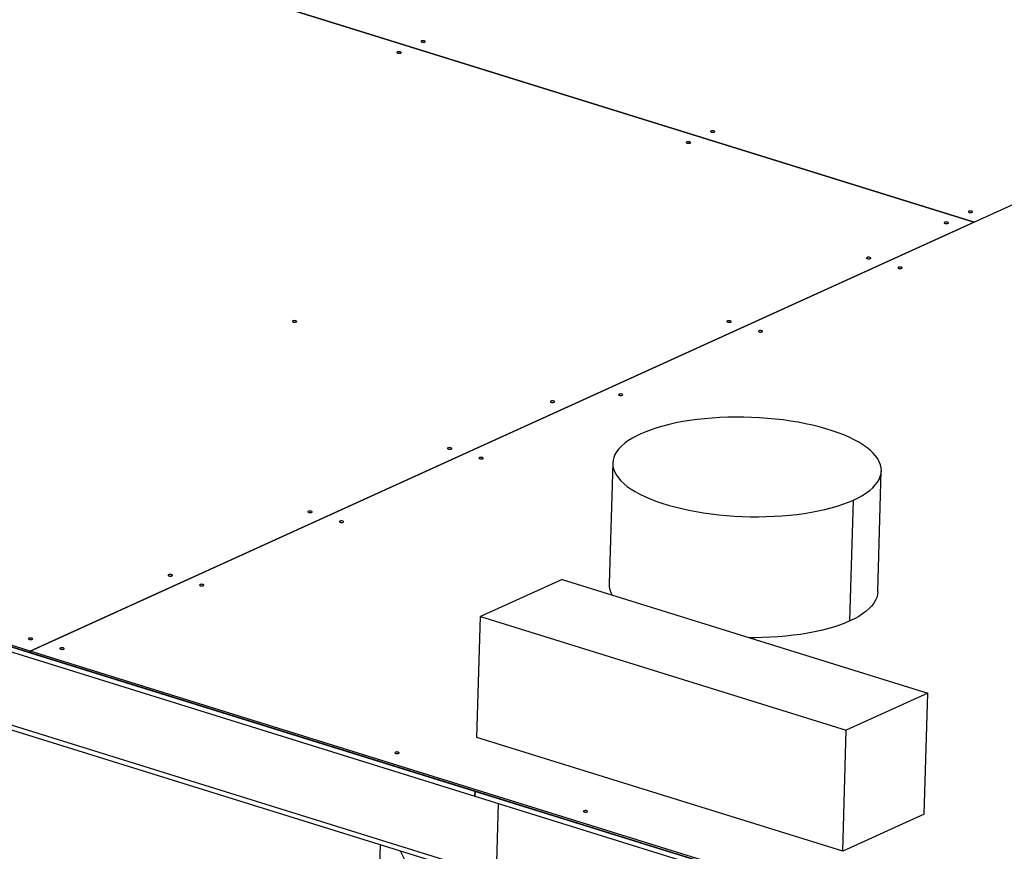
# Model space of a CAD drawing. Header units: millimetres. Extents: x 0 to 841, y 0 to 594.
# Tile 63 of 155: x 530 to 549, y 119 to 134. Entities that reach past the tile are written whole.
import ezdxf

# ---------------------------------------------------------------- set-up
doc = ezdxf.new("R2010")
doc.units = ezdxf.units.MM
doc.layers.add('TRAIT-FORT', color=4, linetype='Continuous', lineweight=25)

msp = doc.modelspace()

# ---------------------------------------------------------------- linework, layer by layer
at = {"layer": 'TRAIT-FORT', "color": 4, "linetype": 'Continuous', "lineweight": 25}
for p, q in [((521.18942, 138.97722), (548.40655, 130.51175)), ((548.40671, 130.51181), (521.18957, 138.97729)), ((530.55947, 122.40284), (552.22031, 132.24436)), ((503.34109, 130.83355), (530.55822, 122.36807)), ((530.55927, 122.4029), (503.34213, 130.86837)), ((548.40655, 130.51175), (530.55927, 122.4029)), ((548.40655, 130.51159), (548.40655, 130.51175)), ((548.40671, 130.51181), (548.4067, 130.51166)), ((516.99676, 126.49242), (538.96833, 119.6585)), ((538.97111, 119.75137), (516.99954, 126.58529)), ((541.57411, 125.95924), (541.5056, 123.6723)), ((546.58315, 123.52019), (546.65166, 125.80712)), ((546.05544, 122.97073), (546.12395, 125.25767)), ((539.37449, 118.14831), (517.79841, 124.85923)), ((517.91119, 124.73711), (539.35566, 118.06713)), ((540.61594, 123.75514), (539.07479, 123.05492)), ((540.61594, 123.75514), (547.53043, 121.6045)), ((539.00628, 120.76799), (539.07479, 123.05492)), ((539.07479, 123.05492), (545.98928, 120.90428)), ((530.55822, 122.36807), (530.55927, 122.4029)), ((530.55843, 122.36816), (530.55822, 122.36807)), ((530.55947, 122.40284), (530.55842, 122.36801)), ((530.55842, 122.36801), (560.94309, 112.91732)), ((560.94413, 112.95215), (530.55947, 122.40284)), ((547.53043, 121.6045), (545.98928, 120.90428)), ((547.46192, 119.31756), (547.53043, 121.6045)), ((545.92077, 118.61734), (545.98928, 120.90428)), ((545.92077, 118.61734), (539.00628, 120.76799)), ((538.96833, 119.6585), (538.97111, 119.75137)), ((538.97151, 119.75125), (538.96873, 119.65837)), ((560.94309, 112.91732), (538.97151, 119.75125)), ((538.96874, 119.65868), (538.96833, 119.6585)), ((538.96873, 119.65837), (560.9403, 112.82445)), ((539.37449, 118.14831), (539.41556, 119.51939)), ((547.46192, 119.31756), (545.92077, 118.61734)), ((537.17415, 118.74566), (537.1617, 118.33027)), ((537.55648, 118.62674), (537.66064, 118.40936))]:
    msp.add_line(p, q, dxfattribs=at)
at = {"layer": 'TRAIT-FORT', "color": 4, "linetype": 'Continuous', "lineweight": 25, "flags": 128}
for points in [[(538.02187, 133.91699), (538.0288, 133.92198), (538.02985, 133.92772), (538.02487, 133.93332), (538.01461, 133.93793), (538.00063, 133.94086), (537.98506, 133.94165), (537.97028, 133.94019), (537.95853, 133.93669), (537.9516, 133.9317), (537.95055, 133.92597), (537.95553, 133.92037), (537.96579, 133.91575), (537.97977, 133.91283), (537.99534, 133.91203), (538.01012, 133.9135), (538.02187, 133.91699)], [(537.56424, 133.70907), (537.57117, 133.71406), (537.57223, 133.7198), (537.56724, 133.7254), (537.55698, 133.73001), (537.543, 133.73293), (537.52744, 133.73373), (537.51265, 133.73226), (537.5009, 133.72877), (537.49397, 133.72378), (537.49292, 133.71804), (537.4979, 133.71244), (537.50817, 133.70783), (537.52214, 133.70491), (537.53771, 133.70411), (537.55249, 133.70558), (537.56424, 133.70907)], [(543.49309, 132.21525), (543.50002, 132.22024), (543.50107, 132.22598), (543.49609, 132.23158), (543.48582, 132.23619), (543.47185, 132.23912), (543.45628, 132.23991), (543.4415, 132.23845), (543.42975, 132.23495), (543.42282, 132.22996), (543.42176, 132.22423), (543.42675, 132.21863), (543.43701, 132.21401), (543.45099, 132.21109), (543.46655, 132.21029), (543.48134, 132.21176), (543.49309, 132.21525)], [(543.03546, 132.00733), (543.04239, 132.01232), (543.04344, 132.01806), (543.03846, 132.02366), (543.0282, 132.02827), (543.01422, 132.0312), (542.99865, 132.03199), (542.98387, 132.03052), (542.97212, 132.02703), (542.96519, 132.02204), (542.96414, 132.0163), (542.96912, 132.01071), (542.97938, 132.00609), (542.99336, 132.00317), (543.00893, 132.00237), (543.02371, 132.00384), (543.03546, 132.00733)], [(548.37047, 130.69821), (548.3774, 130.70321), (548.37845, 130.70894), (548.37347, 130.71454), (548.36321, 130.71915), (548.34923, 130.72208), (548.33366, 130.72287), (548.31888, 130.72141), (548.30713, 130.71792), (548.3002, 130.71292), (548.29915, 130.70719), (548.30413, 130.70159), (548.31439, 130.69698), (548.32837, 130.69405), (548.34394, 130.69326), (548.35872, 130.69472), (548.37047, 130.69821)], [(547.91284, 130.49029), (547.91977, 130.49529), (547.92083, 130.50102), (547.91584, 130.50662), (547.90558, 130.51123), (547.8916, 130.51416), (547.87604, 130.51495), (547.86125, 130.51349), (547.8495, 130.51), (547.84257, 130.505), (547.84152, 130.49927), (547.8465, 130.49367), (547.85677, 130.48906), (547.87074, 130.48613), (547.88631, 130.48534), (547.90109, 130.4868), (547.91284, 130.49029)], [(546.44463, 129.82321), (546.45155, 129.82821), (546.45261, 129.83394), (546.44762, 129.83954), (546.43736, 129.84415), (546.42338, 129.84708), (546.40782, 129.84787), (546.39303, 129.84641), (546.38128, 129.84292), (546.37435, 129.83792), (546.3733, 129.83219), (546.37829, 129.82659), (546.38855, 129.82198), (546.40253, 129.81905), (546.41809, 129.81826), (546.43287, 129.81972), (546.44463, 129.82321)], [(547.03846, 129.63851), (547.04539, 129.6435), (547.04644, 129.64924), (547.04146, 129.65484), (547.0312, 129.65945), (547.01722, 129.66238), (547.00165, 129.66317), (546.98687, 129.66171), (546.97512, 129.65821), (546.96819, 129.65322), (546.96714, 129.64749), (546.97212, 129.64189), (546.98238, 129.63727), (546.99636, 129.63435), (547.01193, 129.63355), (547.02671, 129.63502), (547.03846, 129.63851)], [(535.58976, 128.6244), (535.59669, 128.6294), (535.59774, 128.63513), (535.59276, 128.64073), (535.5825, 128.64534), (535.56852, 128.64827), (535.55295, 128.64906), (535.53817, 128.6476), (535.52642, 128.6441), (535.51949, 128.63911), (535.51844, 128.63338), (535.52342, 128.62778), (535.53368, 128.62316), (535.54766, 128.62024), (535.56323, 128.61945), (535.57801, 128.62091), (535.58976, 128.6244)], [(543.80374, 128.62334), (543.81067, 128.62833), (543.81172, 128.63406), (543.80674, 128.63966), (543.79647, 128.64428), (543.7825, 128.6472), (543.76693, 128.64799), (543.75215, 128.64653), (543.7404, 128.64304), (543.73347, 128.63805), (543.73241, 128.63231), (543.7374, 128.62671), (543.74766, 128.6221), (543.76164, 128.61917), (543.7772, 128.61838), (543.79199, 128.61984), (543.80374, 128.62334)], [(544.39758, 128.43863), (544.4045, 128.44363), (544.40556, 128.44936), (544.40057, 128.45496), (544.39031, 128.45957), (544.37633, 128.4625), (544.36077, 128.46329), (544.34598, 128.46183), (544.33423, 128.45833), (544.3273, 128.45334), (544.32625, 128.44761), (544.33124, 128.44201), (544.3415, 128.43739), (544.35548, 128.43447), (544.37104, 128.43368), (544.38582, 128.43514), (544.39758, 128.43863)], [(541.75669, 127.23876), (541.76362, 127.24375), (541.76467, 127.24948), (541.75969, 127.25508), (541.74942, 127.2597), (541.73545, 127.26262), (541.71988, 127.26341), (541.7051, 127.26195), (541.69335, 127.25846), (541.68642, 127.25346), (541.68536, 127.24773), (541.69035, 127.24213), (541.70061, 127.23752), (541.71459, 127.23459), (541.73015, 127.2338), (541.74494, 127.23526), (541.75669, 127.23876)], [(540.46714, 127.10737), (540.47407, 127.11236), (540.47512, 127.11809), (540.47014, 127.12369), (540.45988, 127.12831), (540.4459, 127.13123), (540.43033, 127.13202), (540.41555, 127.13056), (540.4038, 127.12707), (540.39687, 127.12207), (540.39582, 127.11634), (540.4008, 127.11074), (540.41106, 127.10613), (540.42504, 127.1032), (540.44061, 127.10241), (540.45539, 127.10387), (540.46714, 127.10737)], [(546.12395, 125.25767), (546.21223, 125.30048), (546.29313, 125.34534), (546.36638, 125.39209), (546.43171, 125.44056), (546.48889, 125.49059), (546.53773, 125.542), (546.57805, 125.5946), (546.60972, 125.64822), (546.63261, 125.70266), (546.64665, 125.75774), (546.65179, 125.81326), (546.64802, 125.86902), (546.63534, 125.92484), (546.6138, 125.98051), (546.58347, 126.03583), (546.54447, 126.09062), (546.49692, 126.14468), (546.44101, 126.19782), (546.37691, 126.24986), (546.30486, 126.30061), (546.22511, 126.34989), (546.13795, 126.39754), (546.04367, 126.44337), (545.9426, 126.48724), (545.83512, 126.52899), (545.72158, 126.56847), (545.60239, 126.60554), (545.47797, 126.64008), (545.34875, 126.67195), (545.2152, 126.70106), (545.07777, 126.72729), (544.93695, 126.75056), (544.79324, 126.77078), (544.64714, 126.78788), (544.49916, 126.80181), (544.34982, 126.81251), (544.19966, 126.81994), (544.04918, 126.82408), (543.89893, 126.82492), (543.74944, 126.82245), (543.60122, 126.81669), (543.45479, 126.80764), (543.31068, 126.79534), (543.16939, 126.77985), (543.03141, 126.7612), (542.89723, 126.73947), (542.76732, 126.71473), (542.64213, 126.68707), (542.52211, 126.65658), (542.40768, 126.62338), (542.29924, 126.58758), (542.19717, 126.54931), (542.10183, 126.50869)], [(542.10183, 126.50869), (542.01355, 126.46588), (541.93265, 126.42102), (541.8594, 126.37427), (541.79407, 126.3258), (541.73689, 126.27577), (541.68805, 126.22437), (541.64772, 126.17176), (541.61606, 126.11814), (541.59317, 126.0637), (541.57913, 126.00862), (541.57398, 125.9531), (541.57776, 125.89734), (541.59044, 125.84152), (541.61198, 125.78586), (541.64231, 125.73053), (541.68131, 125.67574), (541.72885, 125.62168), (541.78477, 125.56854), (541.84887, 125.5165), (541.92091, 125.46575), (542.00066, 125.41647), (542.08783, 125.36882), (542.18211, 125.32299), (542.28317, 125.27912), (542.39066, 125.23737), (542.5042, 125.19789), (542.62339, 125.16082), (542.74781, 125.12628), (542.87702, 125.09441), (543.01058, 125.0653), (543.14801, 125.03907), (543.28883, 125.0158), (543.43254, 124.99558), (543.57864, 124.97848), (543.72662, 124.96455), (543.87596, 124.95385), (544.02612, 124.94642), (544.1766, 124.94228), (544.32685, 124.94144), (544.47634, 124.94391), (544.62456, 124.94967), (544.77099, 124.95872), (544.9151, 124.97102), (545.05639, 124.98651), (545.19437, 125.00516), (545.32855, 125.02689), (545.45846, 125.05163), (545.58365, 125.07929), (545.70367, 125.10978), (545.8181, 125.14298), (545.92654, 125.17878), (546.02861, 125.21706), (546.12395, 125.25767)], [(538.52196, 126.22358), (538.52889, 126.22858), (538.52995, 126.23431), (538.52496, 126.23991), (538.5147, 126.24452), (538.50072, 126.24745), (538.48516, 126.24824), (538.47037, 126.24678), (538.45862, 126.24328), (538.45169, 126.23829), (538.45064, 126.23256), (538.45562, 126.22696), (538.46589, 126.22234), (538.47986, 126.21942), (538.49543, 126.21863), (538.51021, 126.22009), (538.52196, 126.22358)], [(539.1158, 126.03888), (539.12273, 126.04387), (539.12378, 126.0496), (539.1188, 126.0552), (539.10854, 126.05982), (539.09456, 126.06274), (539.07899, 126.06354), (539.06421, 126.06207), (539.05246, 126.05858), (539.04553, 126.05359), (539.04448, 126.04785), (539.04946, 126.04225), (539.05972, 126.03764), (539.0737, 126.03471), (539.08927, 126.03392), (539.10405, 126.03538), (539.1158, 126.03888)], [(535.88108, 125.0237), (535.88801, 125.0287), (535.88906, 125.03443), (535.88408, 125.04003), (535.87381, 125.04464), (535.85983, 125.04757), (535.84427, 125.04836), (535.82949, 125.0469), (535.81773, 125.04341), (535.81081, 125.03841), (535.80975, 125.03268), (535.81474, 125.02708), (535.825, 125.02247), (535.83898, 125.01954), (535.85454, 125.01875), (535.86933, 125.02021), (535.88108, 125.0237)], [(536.47491, 124.839), (536.48184, 124.84399), (536.4829, 124.84973), (536.47791, 124.85533), (536.46765, 124.85994), (536.45367, 124.86287), (536.43811, 124.86366), (536.42332, 124.8622), (536.41157, 124.8587), (536.40464, 124.85371), (536.40359, 124.84798), (536.40857, 124.84238), (536.41884, 124.83776), (536.43281, 124.83484), (536.44838, 124.83404), (536.46316, 124.83551), (536.47491, 124.839)], [(533.24019, 123.82383), (533.24712, 123.82882), (533.24817, 123.83455), (533.24319, 123.84015), (533.23293, 123.84477), (533.21895, 123.84769), (533.20338, 123.84849), (533.1886, 123.84702), (533.17685, 123.84353), (533.16992, 123.83854), (533.16887, 123.8328), (533.17385, 123.8272), (533.18411, 123.82259), (533.19809, 123.81966), (533.21366, 123.81887), (533.22844, 123.82033), (533.24019, 123.82383)], [(533.83403, 123.63912), (533.84096, 123.64412), (533.84201, 123.64985), (533.83703, 123.65545), (533.82676, 123.66006), (533.81279, 123.66299), (533.79722, 123.66378), (533.78244, 123.66232), (533.77068, 123.65883), (533.76376, 123.65383), (533.7627, 123.6481), (533.76769, 123.6425), (533.77795, 123.63789), (533.79193, 123.63496), (533.80749, 123.63417), (533.82228, 123.63563), (533.83403, 123.63912)], [(546.58315, 123.52019), (546.57814, 123.4708), (546.5641, 123.41573), (546.54121, 123.36128), (546.50954, 123.30766), (546.46922, 123.25506), (546.42038, 123.20365), (546.3632, 123.15362), (546.29787, 123.10515), (546.22462, 123.0584), (546.14372, 123.01354), (546.05544, 122.97073)], [(546.05544, 122.97073), (545.9601, 122.93012), (545.85803, 122.89184), (545.74959, 122.85604), (545.63516, 122.82284), (545.51514, 122.79236), (545.38995, 122.7647), (545.26004, 122.73996), (545.12586, 122.71822), (544.98788, 122.69958), (544.84659, 122.68408), (544.70248, 122.67178), (544.55605, 122.66274), (544.40783, 122.65697), (544.25834, 122.6545), (544.15384, 122.65473)], [(530.5993, 122.62395), (530.60623, 122.62894), (530.60729, 122.63468), (530.6023, 122.64028), (530.59204, 122.64489), (530.57806, 122.64782), (530.5625, 122.64861), (530.54771, 122.64715), (530.53596, 122.64365), (530.52903, 122.63866), (530.52798, 122.63293), (530.53296, 122.62733), (530.54323, 122.62271), (530.5572, 122.61979), (530.57277, 122.61899), (530.58755, 122.62046), (530.5993, 122.62395)], [(531.19314, 122.43925), (531.20007, 122.44424), (531.20112, 122.44997), (531.19614, 122.45557), (531.18588, 122.46019), (531.1719, 122.46311), (531.15633, 122.4639), (531.14155, 122.46244), (531.1298, 122.45895), (531.12287, 122.45395), (531.12182, 122.44822), (531.1268, 122.44262), (531.13706, 122.43801), (531.15104, 122.43508), (531.16661, 122.43429), (531.18139, 122.43575), (531.19314, 122.43925)], [(537.5274, 120.46907), (537.53433, 120.47406), (537.53538, 120.4798), (537.5304, 120.4854), (537.52014, 120.49001), (537.50616, 120.49294), (537.49059, 120.49373), (537.47581, 120.49227), (537.46406, 120.48877), (537.45713, 120.48378), (537.45608, 120.47805), (537.46106, 120.47245), (537.47132, 120.46783), (537.4853, 120.46491), (537.50087, 120.46411), (537.51565, 120.46558), (537.5274, 120.46907)], [(541.09042, 119.36085), (541.09735, 119.36584), (541.09841, 119.37157), (541.09342, 119.37717), (541.08316, 119.38179), (541.06918, 119.38471), (541.05362, 119.3855), (541.03883, 119.38404), (541.02708, 119.38055), (541.02015, 119.37555), (541.0191, 119.36982), (541.02408, 119.36422), (541.03435, 119.35961), (541.04832, 119.35668), (541.06389, 119.35589), (541.07867, 119.35735), (541.09042, 119.36085)]]:
    msp.add_lwpolyline(points, dxfattribs=at)
at = {"layer": 'TRAIT-FORT', "color": 4, "linetype": 'Continuous', "lineweight": 25}
msp.add_arc((541.8979, 123.66582), 0.39235, 178.971942, 211.576133, dxfattribs=at)

doc.saveas('drawing.dxf')
